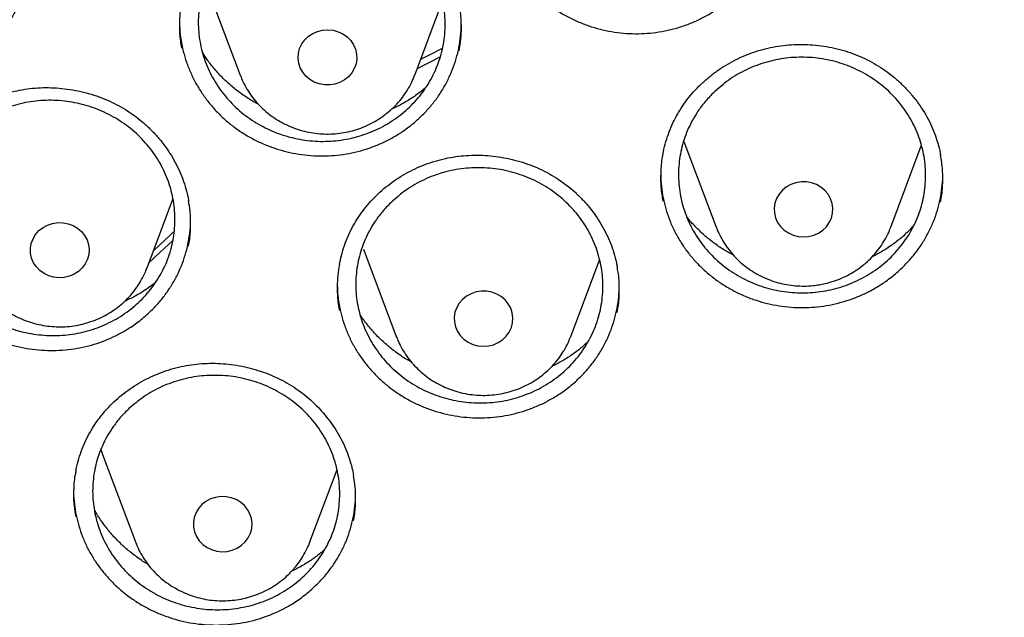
# Model space of a CAD drawing. Header units: millimetres. Extents: x 8 to 1577, y 12 to 2536.
# Tile 76 of 108: x 756.81 to 770.21, y 2139.57 to 2147.7. Entities that reach past the tile are written whole.
import ezdxf

# ---------------------------------------------------------------- set-up
doc = ezdxf.new("R2010")
doc.units = ezdxf.units.MM

msp = doc.modelspace()

# ---------------------------------------------------------------- linework, layer by layer
at = {"color": 7, "linetype": 'Continuous', "lineweight": 30}
for p, q in [((759.364, 2148.134), (759.811, 2146.946)), ((762.187, 2146.946), (762.566, 2147.953)), ((762.527, 2147.189), (762.22, 2147.032)), ((759.813, 2146.94), (759.811, 2146.946)), ((765.853, 2146.044), (766.293, 2144.877)), ((768.669, 2144.877), (769.084, 2145.981)), ((758.542, 2144.322), (758.895, 2145.259)), ((766.29, 2144.883), (766.293, 2144.877)), ((768.666, 2144.869), (768.669, 2144.877)), ((761.489, 2144.577), (761.936, 2143.389)), ((764.312, 2143.389), (764.702, 2144.426)), ((761.936, 2143.389), (761.94, 2143.379)), ((764.309, 2143.38), (764.312, 2143.389)), ((757.913, 2141.849), (757.937, 2141.781)), ((757.937, 2141.781), (758.384, 2140.593)), ((760.76, 2140.593), (761.126, 2141.566)), ((757.543, 2141.305), (757.543, 2141.292)), ((760.76, 2140.593), (760.764, 2140.602))]:
    msp.add_line(p, q, dxfattribs=at)
at = {"color": 7, "linetype": 'Continuous', "lineweight": 30, "flags": 128}
for points in [[(760.799, 2147.513), (760.864, 2147.541), (760.933, 2147.558), (761.005, 2147.563), (761.076, 2147.556), (761.145, 2147.537), (761.209, 2147.507), (761.267, 2147.466), (761.315, 2147.417), (761.354, 2147.36), (761.381, 2147.298), (761.396, 2147.232), (761.398, 2147.165), (761.388, 2147.099), (761.364, 2147.035), (761.329, 2146.976), (761.284, 2146.924), (761.229, 2146.881), (761.167, 2146.847), (761.1, 2146.824), (761.029, 2146.813), (760.957, 2146.814), (760.887, 2146.827), (760.82, 2146.852), (760.759, 2146.887), (760.706, 2146.932), (760.662, 2146.986), (760.629, 2147.045), (760.608, 2147.11), (760.599, 2147.176), (760.603, 2147.243), (760.62, 2147.309), (760.65, 2147.37), (760.69, 2147.426), (760.74, 2147.474), (760.799, 2147.513)], [(762.268, 2147.161), (762.399, 2147.228), (762.557, 2147.308)], [(767.55, 2144.749), (767.619, 2144.766), (767.684, 2144.795), (767.742, 2144.834), (767.792, 2144.883), (767.832, 2144.939), (767.861, 2145.001), (767.877, 2145.066), (767.88, 2145.133), (767.871, 2145.2), (767.849, 2145.264), (767.816, 2145.324), (767.771, 2145.376), (767.718, 2145.421), (767.656, 2145.456), (767.589, 2145.48), (767.519, 2145.492), (767.447, 2145.492), (767.376, 2145.481), (767.309, 2145.457), (767.247, 2145.423), (767.193, 2145.379), (767.148, 2145.327), (767.114, 2145.268), (767.091, 2145.204), (767.081, 2145.137), (767.084, 2145.07), (767.1, 2145.004), (767.128, 2144.942), (767.167, 2144.886), (767.216, 2144.837), (767.274, 2144.797), (767.338, 2144.768), (767.407, 2144.749), (767.479, 2144.743), (767.55, 2144.749)], [(757.071, 2144.829), (757.126, 2144.872), (757.188, 2144.905), (757.256, 2144.927), (757.327, 2144.938), (757.399, 2144.936), (757.469, 2144.923), (757.536, 2144.898), (757.596, 2144.862), (757.649, 2144.817), (757.693, 2144.763), (757.725, 2144.703), (757.746, 2144.639), (757.754, 2144.572), (757.749, 2144.505), (757.731, 2144.44), (757.702, 2144.378), (757.661, 2144.323), (757.61, 2144.275), (757.551, 2144.237), (757.486, 2144.209), (757.416, 2144.193), (757.345, 2144.188), (757.274, 2144.196), (757.205, 2144.215), (757.141, 2144.246), (757.084, 2144.286), (757.036, 2144.336), (756.998, 2144.393), (756.971, 2144.456), (756.956, 2144.521), (756.955, 2144.589), (756.966, 2144.655), (756.99, 2144.719), (757.025, 2144.777), (757.071, 2144.829)], [(758.629, 2144.553), (758.867, 2144.778), (758.903, 2144.811)], [(758.893, 2144.697), (758.717, 2144.533), (758.567, 2144.389)], [(763.324, 2143.306), (763.383, 2143.344), (763.433, 2143.392), (763.473, 2143.448), (763.503, 2143.509), (763.52, 2143.575), (763.524, 2143.642), (763.515, 2143.709), (763.494, 2143.773), (763.461, 2143.833), (763.417, 2143.886), (763.364, 2143.931), (763.303, 2143.966), (763.236, 2143.991), (763.166, 2144.004), (763.094, 2144.005), (763.023, 2143.994), (762.956, 2143.971), (762.894, 2143.937), (762.839, 2143.894), (762.794, 2143.842), (762.759, 2143.783), (762.735, 2143.72), (762.725, 2143.653), (762.727, 2143.586), (762.742, 2143.52), (762.769, 2143.458), (762.808, 2143.401), (762.856, 2143.352), (762.914, 2143.311), (762.978, 2143.281), (763.047, 2143.262), (763.118, 2143.255), (763.19, 2143.26), (763.259, 2143.277), (763.324, 2143.306)], [(759.879, 2140.593), (759.92, 2140.649), (759.95, 2140.71), (759.967, 2140.775), (759.972, 2140.842), (759.964, 2140.909), (759.944, 2140.973), (759.912, 2141.033), (759.868, 2141.087), (759.815, 2141.133), (759.755, 2141.169), (759.688, 2141.194), (759.618, 2141.207), (759.546, 2141.209), (759.476, 2141.199), (759.408, 2141.177), (759.345, 2141.144), (759.29, 2141.101), (759.244, 2141.049), (759.209, 2140.991), (759.185, 2140.927), (759.173, 2140.861), (759.175, 2140.793), (759.189, 2140.728), (759.215, 2140.665), (759.253, 2140.608), (759.302, 2140.558), (759.359, 2140.517), (759.422, 2140.487), (759.491, 2140.467), (759.562, 2140.459), (759.634, 2140.464), (759.703, 2140.48), (759.769, 2140.508), (759.828, 2140.546), (759.879, 2140.593)]]:
    msp.add_lwpolyline(points, dxfattribs=at)
at = {"color": 7, "linetype": 'Continuous', "lineweight": 30}
for points, knots in [([(737.464, 2138.407), (737.467, 2138.43), (737.502, 2138.641), (737.577, 2139.037), (737.69, 2139.596), (737.816, 2140.153), (737.952, 2140.707), (738.099, 2141.259), (738.257, 2141.809), (738.425, 2142.355), (738.605, 2142.899), (738.795, 2143.439), (738.996, 2143.976), (739.207, 2144.509), (739.429, 2145.039), (739.662, 2145.564), (739.904, 2146.086), (740.157, 2146.603), (740.42, 2147.115), (740.694, 2147.623), (740.977, 2148.126), (741.27, 2148.625), (741.573, 2149.118), (741.885, 2149.605), (742.207, 2150.087), (742.539, 2150.564), (742.88, 2151.034), (743.23, 2151.499), (743.589, 2151.957), (743.957, 2152.409), (744.335, 2152.855), (744.72, 2153.294), (745.115, 2153.726), (745.518, 2154.152), (745.929, 2154.57), (746.348, 2154.981), (746.776, 2155.384), (747.211, 2155.781), (747.654, 2156.169), (748.105, 2156.55), (748.563, 2156.923), (749.029, 2157.288), (749.501, 2157.644), (749.981, 2157.993), (750.467, 2158.333), (750.96, 2158.664), (751.46, 2158.987), (751.965, 2159.301), (752.477, 2159.607), (752.995, 2159.903), (753.518, 2160.19), (754.048, 2160.469), (754.582, 2160.738), (755.122, 2160.997), (755.667, 2161.247), (756.216, 2161.488), (756.771, 2161.719), (757.329, 2161.941), (757.892, 2162.152), (758.459, 2162.354), (759.03, 2162.546), (759.605, 2162.728), (760.183, 2162.9), (760.765, 2163.062), (761.349, 2163.214), (761.937, 2163.356), (762.527, 2163.487), (763.12, 2163.609), (763.715, 2163.719), (764.312, 2163.82), (764.911, 2163.91), (765.511, 2163.99), (766.113, 2164.059), (766.717, 2164.118), (767.321, 2164.166), (767.926, 2164.204), (768.532, 2164.231), (769.139, 2164.248), (769.745, 2164.254), (770.352, 2164.25), (770.958, 2164.235), (771.564, 2164.209), (772.169, 2164.174), (772.774, 2164.127), (773.377, 2164.07), (773.98, 2164.003), (774.581, 2163.925), (775.18, 2163.837), (775.777, 2163.738), (776.373, 2163.629), (776.966, 2163.51), (777.556, 2163.38), (778.144, 2163.24), (778.729, 2163.09), (779.312, 2162.93), (779.89, 2162.76), (780.466, 2162.579), (781.037, 2162.389), (781.605, 2162.189), (782.169, 2161.979), (782.728, 2161.759), (783.283, 2161.53), (783.834, 2161.291), (784.38, 2161.042), (784.92, 2160.784), (785.456, 2160.517), (785.986, 2160.241), (786.51, 2159.955), (787.029, 2159.66), (787.542, 2159.356), (788.049, 2159.044), (788.549, 2158.722), (789.043, 2158.392), (789.531, 2158.054), (790.012, 2157.707), (790.485, 2157.352), (790.952, 2156.988), (791.412, 2156.617), (791.864, 2156.238), (792.308, 2155.85), (792.745, 2155.456), (793.174, 2155.053), (793.595, 2154.644), (794.007, 2154.227), (794.412, 2153.803), (794.808, 2153.372), (795.195, 2152.934), (795.574, 2152.49), (795.944, 2152.039), (796.304, 2151.581), (796.656, 2151.118), (796.999, 2150.648), (797.332, 2150.173), (797.656, 2149.692), (797.97, 2149.205), (798.275, 2148.713), (798.569, 2148.216), (798.854, 2147.714), (799.129, 2147.207), (799.394, 2146.695), (799.649, 2146.179), (799.894, 2145.658), (800.128, 2145.133), (800.352, 2144.604), (800.565, 2144.072), (800.768, 2143.536), (800.96, 2142.996), (801.141, 2142.453), (801.312, 2141.907), (801.472, 2141.358), (801.621, 2140.807), (801.759, 2140.253), (801.886, 2139.696), (802.002, 2139.138), (802.086, 2138.696), (802.128, 2138.44), (802.14, 2138.372)], [0, 0, 0, 0, 0.000813, 0.007373, 0.013933, 0.020493, 0.027053, 0.033613, 0.040172, 0.046732, 0.053292, 0.059852, 0.066411, 0.072971, 0.07953, 0.08609, 0.092649, 0.099209, 0.105768, 0.112327, 0.118886, 0.125445, 0.132004, 0.138563, 0.145122, 0.151681, 0.158239, 0.164798, 0.171356, 0.177915, 0.184473, 0.191032, 0.19759, 0.204148, 0.210706, 0.217264, 0.223822, 0.23038, 0.236938, 0.243495, 0.250053, 0.256611, 0.263168, 0.269726, 0.276283, 0.282841, 0.289398, 0.295955, 0.302512, 0.30907, 0.315627, 0.322184, 0.328741, 0.335298, 0.341855, 0.348412, 0.354969, 0.361525, 0.368082, 0.374639, 0.381196, 0.387752, 0.394309, 0.400866, 0.407422, 0.413979, 0.420535, 0.427092, 0.433648, 0.440205, 0.446761, 0.453318, 0.459874, 0.466431, 0.472987, 0.479544, 0.4861, 0.492656, 0.499213, 0.505769, 0.512326, 0.518882, 0.525438, 0.531995, 0.538551, 0.545108, 0.551664, 0.558221, 0.564777, 0.571333, 0.57789, 0.584446, 0.591003, 0.597559, 0.604116, 0.610672, 0.617229, 0.623786, 0.630342, 0.636899, 0.643456, 0.650012, 0.656569, 0.663126, 0.669683, 0.67624, 0.682797, 0.689353, 0.69591, 0.702467, 0.709025, 0.715582, 0.722139, 0.728696, 0.735253, 0.741811, 0.748368, 0.754926, 0.761483, 0.768041, 0.774598, 0.781156, 0.787714, 0.794272, 0.80083, 0.807388, 0.813946, 0.820504, 0.827062, 0.83362, 0.840179, 0.846737, 0.853296, 0.859854, 0.866413, 0.872971, 0.87953, 0.886089, 0.892648, 0.899207, 0.905766, 0.912325, 0.918885, 0.925444, 0.932003, 0.938563, 0.945122, 0.951682, 0.958241, 0.964801, 0.971361, 0.977921, 0.984481, 0.99104, 0.9976, 1, 1, 1, 1]), ([(763.276, 2149.313), (763.276, 2149.297), (763.276, 2149.229), (763.29, 2149.109), (763.318, 2148.955), (763.36, 2148.806), (763.414, 2148.661), (763.482, 2148.519), (763.562, 2148.383), (763.653, 2148.255), (763.755, 2148.135), (763.867, 2148.022), (763.99, 2147.919), (764.12, 2147.826), (764.258, 2147.745), (764.404, 2147.674), (764.555, 2147.615), (764.71, 2147.569), (764.867, 2147.536), (765.029, 2147.515), (765.192, 2147.507), (765.353, 2147.513), (765.513, 2147.531), (765.672, 2147.563), (765.828, 2147.607), (765.978, 2147.664), (766.122, 2147.732), (766.261, 2147.812), (766.403, 2147.911), (766.545, 2148.029), (766.633, 2148.125), (766.677, 2148.174)], [0, 0, 0, 0, 0.010446, 0.045688, 0.08093, 0.115108, 0.149286, 0.184448, 0.219611, 0.253841, 0.288072, 0.323287, 0.358501, 0.392798, 0.427095, 0.462392, 0.497689, 0.531905, 0.566121, 0.601329, 0.636538, 0.670746, 0.704954, 0.740157, 0.77536, 0.809533, 0.843706, 0.878871, 0.914035, 0.956784, 1, 1, 1, 1]), ([(759.701, 2148.766), (759.769, 2148.827), (759.906, 2148.951), (760.149, 2149.091), (760.411, 2149.192), (760.689, 2149.25), (760.973, 2149.261), (761.255, 2149.228), (761.528, 2149.149), (761.784, 2149.028), (762.015, 2148.867), (762.216, 2148.673), (762.379, 2148.448), (762.501, 2148.202), (762.578, 2147.939), (762.609, 2147.669), (762.59, 2147.398), (762.525, 2147.133), (762.414, 2146.884), (762.261, 2146.656), (762.069, 2146.457), (761.846, 2146.292), (761.595, 2146.165), (761.326, 2146.08), (761.045, 2146.04), (760.761, 2146.045), (760.481, 2146.096), (760.213, 2146.191), (759.966, 2146.328), (759.746, 2146.501), (759.559, 2146.708), (759.41, 2146.941), (759.305, 2147.195), (759.245, 2147.461), (759.233, 2147.733), (759.269, 2148.002), (759.352, 2148.262), (759.463, 2148.473), (759.583, 2148.64), (759.661, 2148.724), (759.701, 2148.766)], [0, 0, 0, 0, 0.026831, 0.053661, 0.080492, 0.107323, 0.134155, 0.160986, 0.187825, 0.214664, 0.241513, 0.268362, 0.295221, 0.322079, 0.348942, 0.375804, 0.402663, 0.429522, 0.456372, 0.483223, 0.510062, 0.536902, 0.563734, 0.590566, 0.617397, 0.644227, 0.671063, 0.697899, 0.724745, 0.751591, 0.778447, 0.805303, 0.832165, 0.859027, 0.885888, 0.912749, 0.939602, 0.966456, 0.983228, 1, 1, 1, 1]), ([(756.965, 2148.659), (756.965, 2148.626), (756.965, 2148.541), (756.95, 2148.405), (756.921, 2148.252), (756.878, 2148.104), (756.823, 2147.96), (756.755, 2147.82), (756.667, 2147.675), (756.559, 2147.528), (756.468, 2147.434), (756.422, 2147.387)], [0, 0, 0, 0, 0.069436, 0.180334, 0.291231, 0.398824, 0.506419, 0.617139, 0.727859, 0.863178, 1, 1, 1, 1]), ([(759.013, 2147.946), (759.004, 2147.888), (758.983, 2147.761), (758.982, 2147.564), (758.992, 2147.41), (759.011, 2147.328), (759.014, 2147.312)], [0, 0, 0, 0, 0.2779649, 0.6024757, 0.9259463, 1, 1, 1, 1]), ([(762.791, 2147.275), (762.801, 2147.33), (762.822, 2147.452), (762.824, 2147.645), (762.814, 2147.803), (762.795, 2147.889), (762.791, 2147.908)], [0, 0, 0, 0, 0.260029, 0.584853, 0.910721, 1, 1, 1, 1]), ([(758.983, 2147.697), (758.983, 2147.695), (758.981, 2147.642), (758.989, 2147.536), (759.009, 2147.382), (759.044, 2147.231), (759.091, 2147.084), (759.152, 2146.939), (759.225, 2146.799), (759.31, 2146.668), (759.405, 2146.543), (759.512, 2146.425), (759.63, 2146.315), (759.755, 2146.217), (759.889, 2146.129), (760.031, 2146.051), (760.18, 2145.985), (760.332, 2145.932), (760.488, 2145.89), (760.648, 2145.862), (760.81, 2145.846), (760.972, 2145.844), (761.133, 2145.854), (761.293, 2145.878), (761.451, 2145.914), (761.604, 2145.963), (761.751, 2146.024), (761.894, 2146.097), (762.041, 2146.189), (762.188, 2146.3), (762.281, 2146.392), (762.328, 2146.438)], [0, 0, 0, 0, 0.000811, 0.036367, 0.071923, 0.106412, 0.140901, 0.176383, 0.211865, 0.246419, 0.280975, 0.316523, 0.35207, 0.386703, 0.421337, 0.45698, 0.492624, 0.527181, 0.561738, 0.597298, 0.632858, 0.667408, 0.701958, 0.737513, 0.773068, 0.807574, 0.84208, 0.877588, 0.913096, 0.95631, 1, 1, 1, 1]), ([(762.328, 2146.438), (762.363, 2146.476), (762.432, 2146.553), (762.524, 2146.679), (762.606, 2146.813), (762.675, 2146.954), (762.731, 2147.098), (762.775, 2147.246), (762.804, 2147.399), (762.82, 2147.539), (762.821, 2147.627), (762.821, 2147.663)], [0, 0, 0, 0, 0.1134581, 0.2269203, 0.3436796, 0.4604366, 0.5737772, 0.6871205, 0.8037744, 0.9204282, 1, 1, 1, 1]), ([(760.059, 2146.549), (760.03, 2146.565), (759.95, 2146.606), (759.83, 2146.687), (759.698, 2146.788), (759.575, 2146.901), (759.462, 2147.024), (759.369, 2147.141), (759.32, 2147.219), (759.3, 2147.251)], [0, 0, 0, 0, 0.093212, 0.255092, 0.41226, 0.569428, 0.731167, 0.892906, 1, 1, 1, 1]), ([(765.761, 2146.406), (765.773, 2146.426), (765.807, 2146.486), (765.872, 2146.581), (765.959, 2146.691), (766.056, 2146.795), (766.161, 2146.893), (766.274, 2146.983), (766.394, 2147.065), (766.52, 2147.138), (766.651, 2147.201), (766.786, 2147.254), (766.924, 2147.297), (767.064, 2147.329), (767.207, 2147.351), (767.352, 2147.363), (767.499, 2147.364), (767.647, 2147.355), (767.794, 2147.335), (767.94, 2147.305), (768.081, 2147.265), (768.218, 2147.215), (768.349, 2147.156), (768.473, 2147.088), (768.593, 2147.01), (768.706, 2146.924), (768.814, 2146.829), (768.914, 2146.726), (769.006, 2146.615), (769.089, 2146.499), (769.163, 2146.377), (769.226, 2146.251), (769.278, 2146.121), (769.318, 2145.989), (769.341, 2145.899), (769.348, 2145.854), (769.348, 2145.853)], [0, 0, 0, 0, 0.01512, 0.045455, 0.075964, 0.106712, 0.137655, 0.168731, 0.199863, 0.230946, 0.261894, 0.292633, 0.323102, 0.353243, 0.383399, 0.41397, 0.444873, 0.476006, 0.507246, 0.538442, 0.569449, 0.60016, 0.630492, 0.660495, 0.6907, 0.721287, 0.752158, 0.78324, 0.814449, 0.845693, 0.87686, 0.90788, 0.938704, 0.969299, 0.999733, 1, 1, 1, 1]), ([(766.249, 2146.701), (766.318, 2146.762), (766.456, 2146.886), (766.7, 2147.026), (766.964, 2147.126), (767.242, 2147.184), (767.527, 2147.195), (767.81, 2147.161), (768.082, 2147.082), (768.337, 2146.961), (768.567, 2146.8), (768.766, 2146.606), (768.928, 2146.382), (769.048, 2146.136), (769.123, 2145.873), (769.151, 2145.603), (769.131, 2145.332), (769.064, 2145.069), (768.95, 2144.82), (768.795, 2144.593), (768.602, 2144.394), (768.376, 2144.228), (768.124, 2144.102), (767.854, 2144.017), (767.572, 2143.978), (767.288, 2143.983), (767.008, 2144.035), (766.741, 2144.129), (766.495, 2144.266), (766.275, 2144.44), (766.09, 2144.646), (765.943, 2144.879), (765.84, 2145.132), (765.782, 2145.398), (765.773, 2145.67), (765.81, 2145.939), (765.895, 2146.198), (766.009, 2146.409), (766.13, 2146.576), (766.209, 2146.659), (766.249, 2146.701)], [0, 0, 0, 0, 0.026838, 0.053676, 0.080514, 0.107351, 0.134186, 0.16102, 0.187854, 0.214689, 0.241529, 0.26837, 0.295218, 0.322067, 0.348923, 0.375778, 0.402637, 0.429496, 0.456353, 0.483209, 0.510059, 0.536908, 0.563749, 0.590591, 0.617426, 0.644261, 0.671095, 0.697929, 0.724767, 0.751605, 0.778451, 0.805297, 0.832151, 0.859004, 0.885863, 0.912721, 0.939579, 0.966437, 0.983219, 1, 1, 1, 1]), ([(759.814, 2146.94), (759.825, 2146.912), (759.85, 2146.849), (759.901, 2146.756), (759.964, 2146.659), (760.038, 2146.568), (760.119, 2146.485), (760.209, 2146.409), (760.305, 2146.342), (760.408, 2146.283), (760.516, 2146.234), (760.629, 2146.196), (760.745, 2146.167), (760.863, 2146.149), (760.983, 2146.142), (761.103, 2146.146), (761.222, 2146.161), (761.34, 2146.187), (761.454, 2146.224), (761.564, 2146.27), (761.669, 2146.327), (761.768, 2146.393), (761.86, 2146.468), (761.945, 2146.551), (762.02, 2146.641), (762.086, 2146.737), (762.143, 2146.838), (762.172, 2146.909), (762.186, 2146.943)], [0, 0, 0, 0, 0.0293478, 0.067674, 0.1060555, 0.1445051, 0.1830326, 0.2216438, 0.2603413, 0.2991245, 0.3379897, 0.3769313, 0.4159414, 0.4550111, 0.4941302, 0.5332879, 0.5724708, 0.6116641, 0.6508546, 0.6900283, 0.7291711, 0.7682688, 0.8073077, 0.8462754, 0.8851617, 0.9239589, 0.9626631, 1, 1, 1, 1]), ([(755.606, 2145.969), (755.619, 2145.988), (755.659, 2146.044), (755.732, 2146.133), (755.828, 2146.235), (755.933, 2146.329), (756.046, 2146.416), (756.167, 2146.496), (756.294, 2146.566), (756.426, 2146.627), (756.562, 2146.678), (756.701, 2146.719), (756.842, 2146.749), (756.984, 2146.768), (757.128, 2146.777), (757.274, 2146.775), (757.421, 2146.763), (757.567, 2146.74), (757.712, 2146.707), (757.854, 2146.664), (757.992, 2146.611), (758.124, 2146.549), (758.249, 2146.479), (758.367, 2146.399), (758.479, 2146.312), (758.584, 2146.215), (758.683, 2146.111), (758.774, 2145.999), (758.856, 2145.881), (758.928, 2145.758), (758.991, 2145.63), (759.042, 2145.498), (759.083, 2145.366), (759.101, 2145.276), (759.11, 2145.231)], [0, 0, 0, 0, 0.01559, 0.046882, 0.078354, 0.110075, 0.141999, 0.174063, 0.206187, 0.238264, 0.270201, 0.301925, 0.333371, 0.364483, 0.395616, 0.427177, 0.459082, 0.491223, 0.523478, 0.555689, 0.587705, 0.619416, 0.650737, 0.681718, 0.712911, 0.744493, 0.776366, 0.808453, 0.840667, 0.872913, 0.905076, 0.937087, 0.968894, 1, 1, 1, 1]), ([(762.324, 2146.764), (762.283, 2146.732), (762.199, 2146.665), (762.061, 2146.578), (761.952, 2146.518), (761.888, 2146.491), (761.877, 2146.486)], [0, 0, 0, 0, 0.298696, 0.608481, 0.92726, 1, 1, 1, 1]), ([(756.059, 2146.154), (756.129, 2146.213), (756.27, 2146.332), (756.517, 2146.463), (756.783, 2146.555), (757.062, 2146.604), (757.346, 2146.606), (757.628, 2146.563), (757.898, 2146.475), (758.15, 2146.346), (758.376, 2146.179), (758.57, 2145.978), (758.726, 2145.749), (758.841, 2145.5), (758.909, 2145.236), (758.931, 2144.965), (758.904, 2144.696), (758.83, 2144.435), (758.711, 2144.19), (758.551, 2143.968), (758.353, 2143.777), (758.124, 2143.619), (757.87, 2143.501), (757.598, 2143.425), (757.316, 2143.395), (757.032, 2143.409), (756.754, 2143.469), (756.49, 2143.572), (756.247, 2143.717), (756.032, 2143.897), (755.852, 2144.109), (755.711, 2144.346), (755.614, 2144.602), (755.562, 2144.87), (755.559, 2145.141), (755.603, 2145.408), (755.694, 2145.663), (755.813, 2145.87), (755.937, 2146.033), (756.018, 2146.114), (756.059, 2146.154)], [0, 0, 0, 0, 0.026832, 0.053664, 0.080496, 0.107328, 0.134166, 0.161003, 0.187851, 0.214699, 0.241557, 0.268414, 0.295276, 0.322138, 0.348998, 0.375858, 0.40271, 0.429562, 0.456403, 0.483244, 0.510077, 0.536909, 0.56374, 0.59057, 0.617405, 0.64424, 0.671084, 0.697929, 0.724784, 0.751639, 0.7785, 0.805361, 0.832223, 0.859084, 0.885939, 0.912794, 0.939638, 0.966482, 0.983241, 1, 1, 1, 1]), ([(765.566, 2145.862), (765.568, 2145.876), (765.578, 2145.937), (765.606, 2146.042), (765.651, 2146.175), (765.702, 2146.297), (765.743, 2146.372), (765.761, 2146.406)], [0, 0, 0, 0, 0.075623, 0.319127, 0.561565, 0.802472, 1, 1, 1, 1]), ([(761.4, 2144.981), (761.413, 2145), (761.45, 2145.058), (761.52, 2145.15), (761.612, 2145.256), (761.713, 2145.355), (761.822, 2145.447), (761.94, 2145.531), (762.063, 2145.607), (762.193, 2145.673), (762.327, 2145.73), (762.464, 2145.777), (762.604, 2145.813), (762.746, 2145.838), (762.889, 2145.853), (763.035, 2145.858), (763.182, 2145.852), (763.329, 2145.836), (763.476, 2145.809), (763.619, 2145.772), (763.759, 2145.725), (763.893, 2145.669), (764.021, 2145.604), (764.142, 2145.53), (764.257, 2145.447), (764.367, 2145.356), (764.47, 2145.256), (764.565, 2145.148), (764.652, 2145.034), (764.729, 2144.913), (764.797, 2144.788), (764.854, 2144.659), (764.9, 2144.528), (764.93, 2144.419), (764.94, 2144.354), (764.944, 2144.334)], [0, 0, 0, 0, 0.015378, 0.046234, 0.077266, 0.108543, 0.140018, 0.171629, 0.203299, 0.234919, 0.266403, 0.297676, 0.328673, 0.35934, 0.390022, 0.421127, 0.452571, 0.484249, 0.516037, 0.547783, 0.579338, 0.610593, 0.641462, 0.671996, 0.702735, 0.733863, 0.765279, 0.796909, 0.828667, 0.86046, 0.892175, 0.92374, 0.955107, 0.986241, 1, 1, 1, 1]), ([(765.565, 2145.866), (765.563, 2145.854), (765.545, 2145.776), (765.534, 2145.627), (765.534, 2145.425), (765.555, 2145.293), (765.565, 2145.23)], [0, 0, 0, 0, 0.053788, 0.375357, 0.697942, 1, 1, 1, 1]), ([(769.347, 2145.223), (769.349, 2145.23), (769.366, 2145.303), (769.377, 2145.448), (769.378, 2145.654), (769.358, 2145.791), (769.347, 2145.859)], [0, 0, 0, 0, 0.031751, 0.353666, 0.676315, 1, 1, 1, 1]), ([(761.86, 2145.209), (761.929, 2145.27), (762.067, 2145.391), (762.312, 2145.529), (762.576, 2145.627), (762.855, 2145.682), (763.139, 2145.691), (763.422, 2145.655), (763.694, 2145.573), (763.949, 2145.45), (764.178, 2145.288), (764.376, 2145.092), (764.537, 2144.867), (764.656, 2144.62), (764.73, 2144.358), (764.757, 2144.088), (764.735, 2143.818), (764.667, 2143.555), (764.552, 2143.308), (764.396, 2143.082), (764.202, 2142.886), (763.976, 2142.722), (763.723, 2142.599), (763.453, 2142.516), (763.171, 2142.479), (762.886, 2142.487), (762.607, 2142.541), (762.34, 2142.638), (762.095, 2142.776), (761.876, 2142.951), (761.692, 2143.159), (761.546, 2143.393), (761.444, 2143.647), (761.387, 2143.913), (761.379, 2144.184), (761.418, 2144.452), (761.504, 2144.71), (761.618, 2144.919), (761.74, 2145.085), (761.82, 2145.167), (761.86, 2145.209)], [0, 0, 0, 0, 0.026834, 0.053668, 0.080502, 0.107336, 0.134171, 0.161006, 0.187846, 0.214687, 0.241536, 0.268385, 0.295241, 0.322097, 0.348956, 0.375815, 0.402671, 0.429527, 0.456376, 0.483226, 0.510066, 0.536907, 0.563742, 0.590577, 0.617411, 0.644245, 0.671083, 0.697922, 0.724768, 0.751614, 0.778469, 0.805323, 0.832181, 0.85904, 0.885898, 0.912755, 0.939607, 0.966459, 0.983229, 1, 1, 1, 1]), ([(765.536, 2145.617), (765.536, 2145.594), (765.535, 2145.518), (765.548, 2145.391), (765.574, 2145.238), (765.615, 2145.089), (765.667, 2144.943), (765.733, 2144.801), (765.812, 2144.665), (765.901, 2144.537), (766.002, 2144.417), (766.113, 2144.303), (766.235, 2144.199), (766.364, 2144.106), (766.501, 2144.024), (766.646, 2143.952), (766.797, 2143.892), (766.951, 2143.845), (767.108, 2143.81), (767.269, 2143.788), (767.432, 2143.779), (767.593, 2143.784), (767.754, 2143.801), (767.914, 2143.831), (768.07, 2143.874), (768.221, 2143.929), (768.366, 2143.995), (768.506, 2144.074), (768.649, 2144.171), (768.792, 2144.288), (768.881, 2144.383), (768.926, 2144.43)], [0, 0, 0, 0, 0.015589, 0.050653, 0.085718, 0.119718, 0.153718, 0.188698, 0.223677, 0.257726, 0.291775, 0.326804, 0.361831, 0.395947, 0.430065, 0.465176, 0.500288, 0.53433, 0.568373, 0.603402, 0.638432, 0.672473, 0.706514, 0.741545, 0.776575, 0.810587, 0.844598, 0.879596, 0.914594, 0.957065, 1, 1, 1, 1]), ([(768.926, 2144.43), (768.96, 2144.47), (769.027, 2144.55), (769.114, 2144.68), (769.191, 2144.817), (769.255, 2144.961), (769.306, 2145.107), (769.344, 2145.257), (769.367, 2145.411), (769.378, 2145.529), (769.376, 2145.595), (769.376, 2145.609)], [0, 0, 0, 0, 0.119377, 0.238758, 0.361623, 0.484484, 0.603508, 0.722534, 0.845037, 0.96754, 1, 1, 1, 1]), ([(759.105, 2144.617), (759.11, 2144.64), (759.13, 2144.729), (759.138, 2144.891), (759.135, 2145.075), (759.115, 2145.189), (759.107, 2145.235)], [0, 0, 0, 0, 0.112545, 0.443979, 0.776481, 1, 1, 1, 1]), ([(755.3, 2144.992), (755.3, 2144.99), (755.3, 2144.937), (755.311, 2144.833), (755.336, 2144.681), (755.376, 2144.532), (755.428, 2144.385), (755.493, 2144.242), (755.571, 2144.107), (755.659, 2143.977), (755.76, 2143.854), (755.871, 2143.739), (755.991, 2143.634), (756.12, 2143.539), (756.257, 2143.454), (756.402, 2143.38), (756.551, 2143.319), (756.704, 2143.27), (756.863, 2143.232), (757.024, 2143.208), (757.185, 2143.197), (757.347, 2143.198), (757.509, 2143.213), (757.668, 2143.241), (757.823, 2143.281), (757.974, 2143.334), (758.121, 2143.399), (758.273, 2143.482), (758.426, 2143.585), (758.524, 2143.671), (758.573, 2143.714)], [0, 0, 0, 0, 0.000987, 0.037825, 0.073555, 0.109285, 0.146044, 0.182802, 0.218608, 0.254415, 0.29125, 0.328084, 0.363984, 0.399884, 0.436831, 0.473777, 0.509609, 0.545441, 0.582312, 0.619184, 0.655017, 0.69085, 0.727726, 0.764601, 0.800386, 0.836172, 0.872996, 0.909821, 0.954663, 1, 1, 1, 1]), ([(758.573, 2143.714), (758.61, 2143.751), (758.684, 2143.823), (758.782, 2143.944), (758.871, 2144.073), (758.949, 2144.209), (759.012, 2144.349), (759.064, 2144.495), (759.102, 2144.645), (759.126, 2144.798), (759.137, 2144.917), (759.136, 2144.984), (759.135, 2145.001)], [0, 0, 0, 0, 0.105992, 0.211988, 0.321063, 0.430137, 0.536029, 0.641924, 0.750913, 0.859902, 0.965615, 1, 1, 1, 1]), ([(761.162, 2144.366), (761.17, 2144.407), (761.188, 2144.495), (761.228, 2144.625), (761.279, 2144.756), (761.336, 2144.875), (761.38, 2144.948), (761.4, 2144.981)], [0, 0, 0, 0, 0.191718, 0.40439, 0.616125, 0.826518, 1, 1, 1, 1]), ([(766.527, 2144.494), (766.483, 2144.518), (766.389, 2144.569), (766.256, 2144.662), (766.126, 2144.767), (766.008, 2144.882), (765.932, 2144.964), (765.899, 2145.009), (765.899, 2145.009)], [0, 0, 0, 0, 0.183966, 0.390809, 0.591627, 0.792446, 0.999109, 1, 1, 1, 1]), ([(766.291, 2144.884), (766.292, 2144.88), (766.305, 2144.84), (766.34, 2144.766), (766.395, 2144.665), (766.461, 2144.57), (766.536, 2144.481), (766.619, 2144.399), (766.71, 2144.325), (766.808, 2144.259), (766.912, 2144.203), (767.022, 2144.156), (767.135, 2144.119), (767.252, 2144.093), (767.371, 2144.078), (767.49, 2144.073), (767.599, 2144.079), (767.667, 2144.088), (767.695, 2144.093)], [0, 0, 0, 0, 0.006831, 0.073514, 0.140273, 0.207133, 0.274116, 0.341237, 0.408505, 0.475924, 0.543491, 0.611199, 0.679038, 0.746992, 0.815047, 0.883184, 0.951384, 1, 1, 1, 1]), ([(767.695, 2144.093), (767.721, 2144.097), (767.786, 2144.109), (767.888, 2144.138), (768, 2144.18), (768.108, 2144.233), (768.209, 2144.295), (768.304, 2144.366), (768.392, 2144.446), (768.471, 2144.533), (768.542, 2144.627), (768.602, 2144.727), (768.643, 2144.808), (768.66, 2144.857), (768.664, 2144.869)], [0, 0, 0, 0, 0.059929, 0.151384, 0.242858, 0.334273, 0.425597, 0.516797, 0.607842, 0.698706, 0.78937, 0.879818, 0.970049, 1, 1, 1, 1]), ([(768.972, 2144.886), (768.945, 2144.858), (768.88, 2144.789), (768.766, 2144.693), (768.632, 2144.595), (768.515, 2144.522), (768.44, 2144.486), (768.415, 2144.474)], [0, 0, 0, 0, 0.167222, 0.409526, 0.645214, 0.880902, 1, 1, 1, 1]), ([(756.167, 2144.322), (756.175, 2144.302), (756.195, 2144.246), (756.241, 2144.158), (756.302, 2144.059), (756.372, 2143.967), (756.452, 2143.882), (756.539, 2143.804), (756.634, 2143.734), (756.735, 2143.674), (756.842, 2143.622), (756.954, 2143.581), (757.069, 2143.549), (757.187, 2143.529), (757.307, 2143.519), (757.427, 2143.52), (757.546, 2143.532), (757.664, 2143.555), (757.779, 2143.589), (757.891, 2143.633), (757.997, 2143.687), (758.098, 2143.751), (758.192, 2143.823), (758.278, 2143.904), (758.356, 2143.992), (758.425, 2144.087), (758.484, 2144.188), (758.522, 2144.267), (758.538, 2144.312), (758.541, 2144.321)], [0, 0, 0, 0, 0.021561, 0.059765, 0.098021, 0.136341, 0.174737, 0.213215, 0.251779, 0.290428, 0.329161, 0.367972, 0.406853, 0.445796, 0.484791, 0.523827, 0.562893, 0.601972, 0.641052, 0.680119, 0.719159, 0.758158, 0.797102, 0.835977, 0.874774, 0.913484, 0.952102, 0.990627, 1, 1, 1, 1]), ([(761.162, 2144.37), (761.153, 2144.319), (761.133, 2144.201), (761.13, 2144.012), (761.139, 2143.852), (761.158, 2143.763), (761.163, 2143.741)], [0, 0, 0, 0, 0.244188, 0.569598, 0.893966, 1, 1, 1, 1]), ([(764.942, 2143.713), (764.95, 2143.759), (764.971, 2143.872), (764.975, 2144.056), (764.967, 2144.22), (764.947, 2144.312), (764.942, 2144.337)], [0, 0, 0, 0, 0.222215, 0.549813, 0.878464, 1, 1, 1, 1]), ([(758.645, 2144.112), (758.602, 2144.08), (758.515, 2144.015), (758.377, 2143.933), (758.282, 2143.888), (758.235, 2143.866)], [0, 0, 0, 0, 0.340653, 0.681126, 1, 1, 1, 1]), ([(761.132, 2144.122), (761.133, 2144.076), (761.135, 2143.977), (761.154, 2143.829), (761.187, 2143.679), (761.232, 2143.531), (761.291, 2143.386), (761.363, 2143.247), (761.446, 2143.115), (761.54, 2142.99), (761.646, 2142.871), (761.762, 2142.761), (761.886, 2142.662), (762.019, 2142.573), (762.16, 2142.494), (762.308, 2142.427), (762.46, 2142.372), (762.615, 2142.33), (762.775, 2142.3), (762.937, 2142.283), (763.099, 2142.279), (763.26, 2142.288), (763.421, 2142.31), (763.58, 2142.345), (763.733, 2142.392), (763.881, 2142.451), (764.025, 2142.523), (764.173, 2142.613), (764.322, 2142.722), (764.416, 2142.812), (764.463, 2142.858)], [0, 0, 0, 0, 0.031742, 0.067481, 0.10214, 0.136799, 0.172456, 0.208113, 0.242834, 0.277555, 0.313274, 0.348991, 0.383791, 0.418592, 0.454406, 0.490221, 0.524949, 0.559678, 0.595414, 0.63115, 0.665876, 0.700603, 0.73634, 0.772077, 0.806766, 0.841454, 0.87715, 0.912845, 0.956185, 1, 1, 1, 1]), ([(764.463, 2142.858), (764.498, 2142.896), (764.569, 2142.972), (764.662, 2143.097), (764.746, 2143.23), (764.817, 2143.369), (764.875, 2143.513), (764.92, 2143.66), (764.952, 2143.812), (764.97, 2143.958), (764.972, 2144.053), (764.972, 2144.096)], [0, 0, 0, 0, 0.111822, 0.223648, 0.338734, 0.453818, 0.565344, 0.676872, 0.791658, 0.906444, 1, 1, 1, 1]), ([(762.138, 2143.043), (762.116, 2143.055), (762.044, 2143.094), (761.931, 2143.172), (761.8, 2143.276), (761.679, 2143.389), (761.568, 2143.513), (761.489, 2143.614), (761.451, 2143.675), (761.443, 2143.689)], [0, 0, 0, 0, 0.078616, 0.254826, 0.425892, 0.596959, 0.773001, 0.949042, 1, 1, 1, 1]), ([(761.941, 2143.379), (761.949, 2143.36), (761.969, 2143.304), (762.015, 2143.217), (762.077, 2143.119), (762.148, 2143.027), (762.229, 2142.943), (762.317, 2142.865), (762.412, 2142.796), (762.514, 2142.736), (762.621, 2142.686), (762.733, 2142.645), (762.848, 2142.615), (762.967, 2142.595), (763.086, 2142.586), (763.206, 2142.588), (763.326, 2142.601), (763.443, 2142.625), (763.558, 2142.659), (763.659, 2142.699), (763.719, 2142.731), (763.744, 2142.744)], [0, 0, 0, 0, 0.029653, 0.08368, 0.137782, 0.191977, 0.246279, 0.300698, 0.355239, 0.409901, 0.46468, 0.519568, 0.574555, 0.629629, 0.684775, 0.739978, 0.795221, 0.850481, 0.905742, 0.960982, 1, 1, 1, 1]), ([(763.744, 2142.744), (763.767, 2142.756), (763.824, 2142.789), (763.911, 2142.849), (764.001, 2142.925), (764.084, 2143.01), (764.158, 2143.101), (764.222, 2143.199), (764.273, 2143.292), (764.297, 2143.354), (764.307, 2143.38)], [0, 0, 0, 0, 0.090086, 0.22609, 0.361999, 0.497653, 0.633018, 0.76807, 0.902797, 1, 1, 1, 1]), ([(764.549, 2143.32), (764.512, 2143.287), (764.435, 2143.216), (764.306, 2143.122), (764.177, 2143.041), (764.09, 2142.998), (764.052, 2142.98)], [0, 0, 0, 0, 0.250888, 0.521097, 0.791307, 1, 1, 1, 1]), ([(757.863, 2142.237), (757.877, 2142.255), (757.917, 2142.311), (757.992, 2142.399), (758.089, 2142.498), (758.196, 2142.592), (758.31, 2142.677), (758.432, 2142.755), (758.559, 2142.824), (758.692, 2142.883), (758.829, 2142.933), (758.969, 2142.972), (759.111, 2143), (759.253, 2143.018), (759.398, 2143.025), (759.543, 2143.022), (759.69, 2143.008), (759.836, 2142.985), (759.981, 2142.95), (760.122, 2142.906), (760.259, 2142.852), (760.39, 2142.789), (760.514, 2142.718), (760.632, 2142.638), (760.742, 2142.549), (760.847, 2142.452), (760.944, 2142.348), (761.033, 2142.236), (761.114, 2142.117), (761.185, 2141.994), (761.246, 2141.866), (761.295, 2141.735), (761.332, 2141.612), (761.347, 2141.532), (761.354, 2141.498)], [0, 0, 0, 0, 0.015707, 0.047218, 0.078909, 0.110848, 0.142991, 0.175273, 0.207616, 0.239912, 0.272068, 0.30401, 0.335673, 0.367, 0.398341, 0.430114, 0.462233, 0.494592, 0.527066, 0.559496, 0.591731, 0.62366, 0.655196, 0.686388, 0.717787, 0.749584, 0.781676, 0.813987, 0.84643, 0.878908, 0.911307, 0.943554, 0.975597, 1, 1, 1, 1]), ([(758.312, 2142.422), (758.383, 2142.48), (758.525, 2142.597), (758.774, 2142.726), (759.041, 2142.816), (759.321, 2142.862), (759.606, 2142.861), (759.887, 2142.817), (760.156, 2142.727), (760.407, 2142.597), (760.632, 2142.428), (760.824, 2142.226), (760.978, 2141.997), (761.089, 2141.747), (761.155, 2141.484), (761.174, 2141.214), (761.144, 2140.946), (761.068, 2140.686), (760.945, 2140.444), (760.783, 2140.224), (760.582, 2140.035), (760.352, 2139.879), (760.096, 2139.764), (759.823, 2139.69), (759.54, 2139.662), (759.256, 2139.679), (758.978, 2139.741), (758.714, 2139.846), (758.473, 2139.992), (758.26, 2140.173), (758.082, 2140.386), (757.943, 2140.624), (757.849, 2140.88), (757.8, 2141.146), (757.8, 2141.417), (757.847, 2141.682), (757.941, 2141.936), (758.062, 2142.141), (758.189, 2142.302), (758.271, 2142.382), (758.312, 2142.422)], [0, 0, 0, 0, 0.026836, 0.053673, 0.080509, 0.107345, 0.134187, 0.161028, 0.187878, 0.214728, 0.241585, 0.268442, 0.295301, 0.32216, 0.349015, 0.375871, 0.402719, 0.429567, 0.456407, 0.483247, 0.510081, 0.536916, 0.56375, 0.590584, 0.617424, 0.644263, 0.67111, 0.697957, 0.724812, 0.751667, 0.778526, 0.805385, 0.832242, 0.859099, 0.88595, 0.912801, 0.939643, 0.966486, 0.983243, 1, 1, 1, 1]), ([(757.573, 2141.543), (757.577, 2141.57), (757.59, 2141.643), (757.623, 2141.759), (757.671, 2141.891), (757.729, 2142.018), (757.793, 2142.134), (757.841, 2142.205), (757.863, 2142.237)], [0, 0, 0, 0, 0.107761, 0.293583, 0.479051, 0.663698, 0.847166, 1, 1, 1, 1]), ([(757.572, 2141.548), (757.568, 2141.529), (757.55, 2141.444), (757.54, 2141.289), (757.542, 2141.101), (757.563, 2140.983), (757.572, 2140.933)], [0, 0, 0, 0, 0.090285, 0.42189, 0.752431, 1, 1, 1, 1]), ([(761.353, 2140.88), (761.356, 2140.894), (761.374, 2140.975), (761.384, 2141.127), (761.383, 2141.321), (761.362, 2141.445), (761.353, 2141.501)], [0, 0, 0, 0, 0.069518, 0.397603, 0.726743, 1, 1, 1, 1]), ([(757.543, 2141.285), (757.543, 2141.277), (757.541, 2141.218), (757.552, 2141.108), (757.575, 2140.957), (757.612, 2140.808), (757.663, 2140.661), (757.726, 2140.518), (757.802, 2140.382), (757.889, 2140.253), (757.988, 2140.129), (758.098, 2140.014), (758.216, 2139.908), (758.344, 2139.812), (758.48, 2139.726), (758.624, 2139.651), (758.772, 2139.589), (758.925, 2139.538), (759.084, 2139.499), (759.245, 2139.473), (759.406, 2139.461), (759.567, 2139.461), (759.729, 2139.474), (759.89, 2139.5), (760.045, 2139.538), (760.197, 2139.589), (760.345, 2139.652), (760.498, 2139.734), (760.653, 2139.834), (760.751, 2139.919), (760.801, 2139.961)], [0, 0, 0, 0, 0.005273, 0.04197, 0.077556, 0.113142, 0.149752, 0.186362, 0.222017, 0.257673, 0.294352, 0.33103, 0.366776, 0.402523, 0.439311, 0.476099, 0.511782, 0.547466, 0.584184, 0.620902, 0.656591, 0.692281, 0.729009, 0.765737, 0.801387, 0.837036, 0.873721, 0.910406, 0.954959, 1, 1, 1, 1]), ([(760.801, 2139.961), (760.838, 2139.997), (760.913, 2140.069), (761.014, 2140.188), (761.105, 2140.316), (761.184, 2140.451), (761.25, 2140.59), (761.303, 2140.735), (761.343, 2140.884), (761.37, 2141.036), (761.383, 2141.162), (761.381, 2141.236), (761.381, 2141.26)], [0, 0, 0, 0, 0.104473, 0.20895, 0.316473, 0.423994, 0.52818, 0.632369, 0.739602, 0.846836, 0.95083, 1, 1, 1, 1]), ([(758.554, 2140.289), (758.55, 2140.291), (758.496, 2140.32), (758.4, 2140.387), (758.269, 2140.489), (758.147, 2140.602), (758.035, 2140.725), (757.933, 2140.859), (757.864, 2140.96), (757.834, 2141.018), (757.83, 2141.026)], [0, 0, 0, 0, 0.013231, 0.174264, 0.330671, 0.487078, 0.648028, 0.808978, 0.97355, 1, 1, 1, 1]), ([(758.387, 2140.59), (758.39, 2140.58), (758.406, 2140.534), (758.445, 2140.456), (758.503, 2140.356), (758.571, 2140.262), (758.649, 2140.175), (758.734, 2140.095), (758.827, 2140.023), (758.927, 2139.96), (759.032, 2139.906), (759.143, 2139.862), (759.257, 2139.828), (759.374, 2139.804), (759.493, 2139.792), (759.613, 2139.79), (759.733, 2139.799), (759.852, 2139.819), (759.968, 2139.85), (760.08, 2139.892), (760.188, 2139.943), (760.29, 2140.004), (760.386, 2140.075), (760.466, 2140.145), (760.511, 2140.194), (760.53, 2140.214)], [0, 0, 0, 0, 0.012211, 0.057059, 0.101962, 0.146938, 0.191999, 0.237156, 0.282412, 0.327769, 0.373225, 0.418774, 0.464409, 0.510119, 0.555893, 0.601719, 0.647584, 0.693469, 0.73936, 0.785239, 0.831091, 0.876899, 0.922646, 0.968317, 1, 1, 1, 1]), ([(760.53, 2140.214), (760.547, 2140.234), (760.59, 2140.283), (760.65, 2140.369), (760.708, 2140.47), (760.745, 2140.549), (760.76, 2140.594), (760.763, 2140.602)], [0, 0, 0, 0, 0.172969, 0.429183, 0.685039, 0.94028, 1, 1, 1, 1]), ([(760.96, 2140.49), (760.94, 2140.472), (760.881, 2140.418), (760.772, 2140.34), (760.641, 2140.257), (760.551, 2140.213), (760.51, 2140.193)], [0, 0, 0, 0, 0.145675, 0.447125, 0.748575, 1, 1, 1, 1])]:
    msp.add_open_spline(points, degree=3, knots=knots, dxfattribs=at)

doc.saveas('drawing.dxf')
